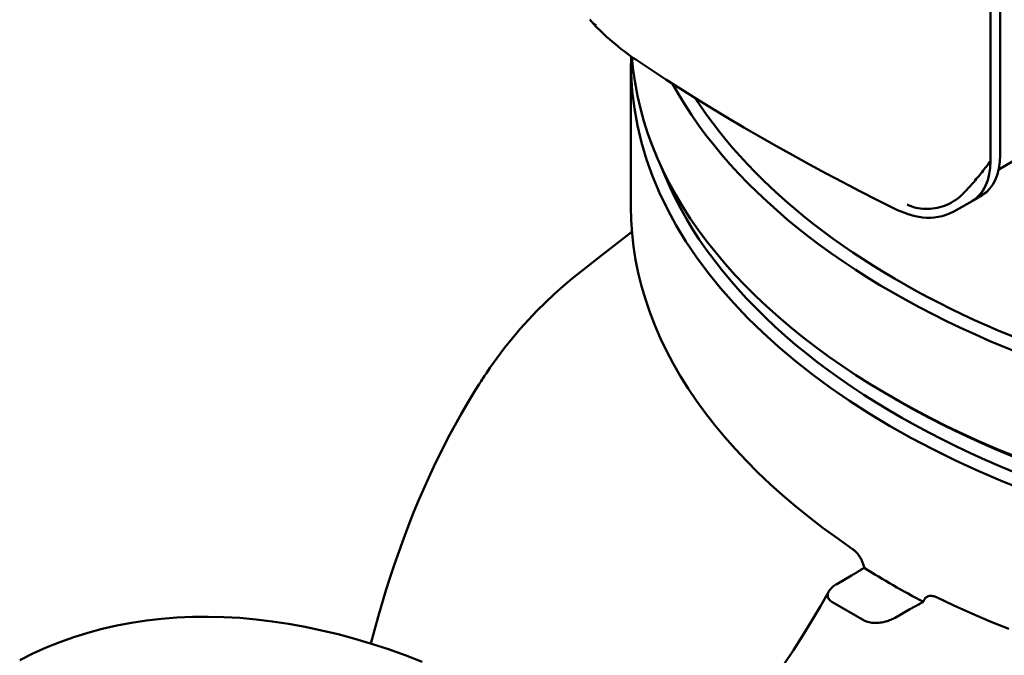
# Model space of a CAD drawing. Header units: millimetres. Extents: x 179 to 1975, y 100 to 1286.
# Tile 55 of 77: x 1611 to 1719, y 634 to 703. Entities that reach past the tile are written whole.
import ezdxf

# ---------------------------------------------------------------- set-up
doc = ezdxf.new("R2010")
doc.units = ezdxf.units.MM
doc.header["$LTSCALE"] = 5
doc.layers.add('Sichtbare Kanten(DIN)', color=7, linetype='Continuous', lineweight=50)

msp = doc.modelspace()

# ---------------------------------------------------------------- linework, layer by layer
at = {"layer": 'Sichtbare Kanten(DIN)'}
for p, q in [((1717.13, 756.49), (1717.13, 687.81)), ((1717.13, 756.49), (1717.13, 687.81)), ((1718.19, 688.43), (1718.19, 757.11)), ((1677.97, 682.8), (1677.97, 698.42)), ((1729.87, 693.87), (1718.04, 686.89)), ((1715.13, 683.44), (1713.13, 682.3)), ((1716.24, 684.09), (1715.18, 683.47)), ((1706.97, 661.73), (1706.26, 662.15)), ((1700.39, 641.69), (1701.99, 642.61)), ((1703.11, 643.3), (1703.38, 643.45)), ((1703.39, 637.71), (1699.85, 639.75)), ((1709.83, 639.74), (1709.55, 639.59)), ((1708.35, 638.94), (1706.75, 638.02))]:
    msp.add_line(p, q, dxfattribs=at)
at = {"layer": 'Sichtbare Kanten(DIN)', "flags": 128}
for points in [[(1674.18, 702.58), (1674.14, 702.6), (1674.1, 702.63), (1674.06, 702.66), (1674.02, 702.69), (1673.99, 702.71), (1673.95, 702.74), (1673.91, 702.77), (1673.88, 702.8), (1673.84, 702.84), (1673.81, 702.87), (1673.77, 702.9), (1673.74, 702.93), (1673.71, 702.97), (1673.68, 703), (1673.64, 703.03), (1673.61, 703.07), (1673.58, 703.11), (1673.55, 703.14), (1673.52, 703.18), (1673.5, 703.22)], [(1678.49, 698.86), (1678.19, 699.06), (1677.88, 699.28), (1677.56, 699.52), (1677.24, 699.76), (1676.92, 700.01), (1676.59, 700.27), (1676.27, 700.53), (1675.95, 700.8), (1675.63, 701.07), (1675.32, 701.35), (1675.02, 701.63), (1674.73, 701.91), (1674.16, 702.47), (1673.64, 703.04)], [(1706.65, 682.64), (1704.77, 683.58), (1702.9, 684.52), (1701.05, 685.48), (1699.22, 686.45), (1697.4, 687.43), (1695.59, 688.42), (1693.81, 689.42), (1692.04, 690.43), (1690.28, 691.45), (1688.55, 692.48), (1686.83, 693.52), (1685.12, 694.57), (1683.44, 695.63), (1681.77, 696.69), (1680.12, 697.77), (1678.49, 698.86)], [(1717.13, 687.81), (1717.02, 687.66), (1716.91, 687.51), (1716.8, 687.36), (1716.68, 687.21), (1716.57, 687.06), (1716.45, 686.91), (1716.33, 686.75), (1716.21, 686.6), (1716.09, 686.45), (1715.97, 686.3), (1715.85, 686.15), (1715.72, 686), (1715.59, 685.85), (1715.47, 685.69), (1715.34, 685.54), (1715.21, 685.39), (1715.08, 685.24), (1714.94, 685.09), (1714.81, 684.95), (1714.67, 684.8), (1714.54, 684.65), (1714.4, 684.5), (1714.26, 684.36), (1714.12, 684.21)], [(1708.06, 683.07), (1708.28, 682.96), (1708.51, 682.87), (1708.75, 682.78), (1708.99, 682.71), (1709.24, 682.66), (1709.5, 682.62), (1709.75, 682.59), (1710.01, 682.57), (1710.28, 682.57), (1710.54, 682.58), (1710.81, 682.61), (1711.07, 682.65), (1711.33, 682.7), (1711.6, 682.76), (1711.86, 682.84), (1712.12, 682.93), (1712.37, 683.04), (1712.62, 683.15), (1712.87, 683.28), (1713.11, 683.42), (1713.34, 683.57), (1713.56, 683.73), (1713.78, 683.9), (1713.99, 684.08)], [(1714.12, 684.21), (1714.12, 684.2), (1714.11, 684.2), (1714.1, 684.19), (1714.1, 684.19), (1714.09, 684.18), (1714.09, 684.18), (1714.08, 684.17), (1714.08, 684.17), (1714.07, 684.16), (1714.07, 684.16), (1714.06, 684.15), (1714.06, 684.14), (1714.05, 684.14), (1714.04, 684.13), (1714.04, 684.13), (1714.03, 684.12), (1714.03, 684.12), (1714.02, 684.11), (1714.02, 684.11), (1714.01, 684.1), (1714.01, 684.1), (1714, 684.09), (1713.99, 684.09), (1713.99, 684.08)], [(1702.12, 645.5), (1700.49, 646.64), (1698.91, 647.79), (1697.39, 648.96), (1695.91, 650.16), (1694.49, 651.37), (1693.12, 652.59), (1691.8, 653.84), (1690.54, 655.1), (1689.34, 656.38), (1688.2, 657.68), (1687.11, 658.99), (1686.08, 660.31), (1685.11, 661.65), (1684.19, 663), (1683.34, 664.37), (1682.55, 665.74), (1681.83, 667.12), (1681.16, 668.52), (1680.56, 669.92), (1680.02, 671.33), (1679.54, 672.75), (1679.12, 674.17), (1678.77, 675.6), (1678.48, 677.03), (1678.26, 678.47), (1678.1, 679.91), (1678, 681.36), (1677.97, 682.8)], [(1713.13, 682.3), (1712.73, 682.1), (1712.31, 681.93), (1711.88, 681.79), (1711.45, 681.7), (1711.01, 681.63), (1710.58, 681.6), (1710.15, 681.61), (1709.73, 681.64), (1709.32, 681.7), (1708.92, 681.78), (1708.53, 681.89), (1708.15, 682.01), (1707.4, 682.29), (1707.02, 682.46), (1706.65, 682.64)], [(1678.08, 680.08), (1674.8, 677.55), (1671.57, 674.98)], [(1649.63, 635.2), (1650.43, 638.1), (1651.28, 640.98), (1651.74, 642.42), (1652.21, 643.84), (1652.71, 645.26), (1653.22, 646.67), (1653.75, 648.08), (1654.3, 649.47), (1654.87, 650.86), (1655.47, 652.24), (1656.09, 653.61), (1656.73, 654.97), (1657.39, 656.31), (1658.07, 657.65), (1658.78, 658.97), (1659.51, 660.28), (1660.27, 661.58), (1661.05, 662.86), (1661.45, 663.49), (1661.65, 663.81), (1661.75, 663.97), (1661.85, 664.11), (1662.03, 664.39), (1662.22, 664.68), (1662.61, 665.24), (1663.4, 666.35), (1664.21, 667.43), (1665.05, 668.49), (1665.91, 669.51), (1666.8, 670.5), (1667.71, 671.46), (1668.65, 672.39), (1669.6, 673.29), (1670.58, 674.15), (1671.57, 674.98)], [(1703.38, 643.45), (1703.36, 643.55), (1703.33, 643.65), (1703.31, 643.75), (1703.27, 643.85), (1703.24, 643.95), (1703.2, 644.05), (1703.16, 644.15), (1703.12, 644.25), (1703.07, 644.35), (1703.02, 644.44), (1702.97, 644.54), (1702.91, 644.63), (1702.85, 644.72), (1702.8, 644.81), (1702.73, 644.89), (1702.67, 644.97), (1702.6, 645.05), (1702.54, 645.13), (1702.47, 645.2), (1702.4, 645.27), (1702.33, 645.33), (1702.26, 645.39), (1702.19, 645.45), (1702.12, 645.5)], [(1701.99, 642.61), (1702.03, 642.63), (1702.08, 642.66), (1702.12, 642.69), (1702.17, 642.71), (1702.22, 642.74), (1702.26, 642.77), (1702.31, 642.8), (1702.35, 642.82), (1702.4, 642.85), (1702.44, 642.88), (1702.49, 642.91), (1702.53, 642.94), (1702.58, 642.97), (1702.63, 642.99), (1702.67, 643.02), (1702.72, 643.05), (1702.77, 643.08), (1702.81, 643.11), (1702.86, 643.14), (1702.91, 643.17), (1702.96, 643.2), (1703.01, 643.23), (1703.06, 643.26), (1703.11, 643.3)], [(1699.85, 639.75), (1699.75, 639.81), (1699.66, 639.89), (1699.58, 639.97), (1699.51, 640.05), (1699.47, 640.13), (1699.43, 640.22), (1699.41, 640.31), (1699.4, 640.4), (1699.4, 640.49), (1699.41, 640.58), (1699.43, 640.67), (1699.46, 640.75), (1699.5, 640.84), (1699.55, 640.93), (1699.61, 641.02), (1699.67, 641.1), (1699.74, 641.18), (1699.81, 641.25), (1699.9, 641.33), (1699.99, 641.41), (1700.08, 641.48), (1700.18, 641.56), (1700.28, 641.62), (1700.39, 641.69)], [(1699.53, 640.89), (1698.6, 639.26), (1697.64, 637.65), (1696.67, 636.05), (1695.67, 634.47), (1694.64, 632.9), (1693.6, 631.36), (1692.53, 629.83), (1691.44, 628.33), (1690.34, 626.85), (1689.21, 625.39), (1688.07, 623.96), (1686.91, 622.56), (1685.73, 621.18), (1684.54, 619.82), (1683.34, 618.5), (1682.12, 617.21)], [(1711.24, 640.25), (1711.15, 640.29), (1711.07, 640.32), (1710.99, 640.35), (1710.91, 640.37), (1710.83, 640.38), (1710.76, 640.4), (1710.68, 640.4), (1710.61, 640.4), (1710.54, 640.4), (1710.47, 640.39), (1710.4, 640.37), (1710.34, 640.35), (1710.27, 640.33), (1710.22, 640.3), (1710.16, 640.26), (1710.11, 640.22), (1710.06, 640.18), (1710.01, 640.13), (1709.97, 640.07), (1709.94, 640.01), (1709.9, 639.95), (1709.87, 639.89), (1709.85, 639.82), (1709.83, 639.74)], [(1709.55, 639.59), (1709.49, 639.56), (1709.44, 639.53), (1709.39, 639.5), (1709.33, 639.47), (1709.28, 639.45), (1709.23, 639.42), (1709.18, 639.39), (1709.13, 639.36), (1709.08, 639.34), (1709.03, 639.31), (1708.98, 639.28), (1708.93, 639.26), (1708.88, 639.23), (1708.83, 639.2), (1708.78, 639.18), (1708.73, 639.15), (1708.68, 639.13), (1708.63, 639.1), (1708.59, 639.07), (1708.54, 639.05), (1708.49, 639.02), (1708.44, 638.99), (1708.4, 638.97), (1708.35, 638.94)], [(1719.12, 636.79), (1717.09, 637.62), (1715.1, 638.47), (1713.14, 639.35), (1711.24, 640.25)], [(1655.23, 633.21), (1653.39, 633.92), (1651.55, 634.57), (1649.72, 635.17), (1647.89, 635.72), (1646.07, 636.21), (1644.27, 636.64), (1642.47, 637.03), (1640.68, 637.35), (1638.9, 637.62), (1637.13, 637.83), (1635.38, 637.99), (1633.64, 638.09), (1631.92, 638.13), (1630.21, 638.12), (1628.52, 638.04), (1626.85, 637.91), (1625.2, 637.72), (1623.57, 637.47), (1621.96, 637.17), (1620.37, 636.8), (1618.81, 636.38), (1617.27, 635.9), (1615.76, 635.36), (1614.27, 634.77), (1612.81, 634.11), (1611.39, 633.4)], [(1706.75, 638.02), (1706.64, 637.96), (1706.53, 637.9), (1706.4, 637.84), (1706.27, 637.79), (1706.14, 637.74), (1706, 637.69), (1705.87, 637.65), (1705.74, 637.61), (1705.59, 637.57), (1705.44, 637.54), (1705.29, 637.51), (1705.14, 637.49), (1704.98, 637.47), (1704.83, 637.46), (1704.68, 637.45), (1704.52, 637.45), (1704.36, 637.46), (1704.2, 637.47), (1704.05, 637.49), (1703.91, 637.52), (1703.77, 637.55), (1703.63, 637.6), (1703.5, 637.65), (1703.39, 637.71)]]:
    msp.add_lwpolyline(points, dxfattribs=at)
at = {"layer": 'Sichtbare Kanten(DIN)'}
for centre, major_axis, ratio, start_param, end_param in [((1775.47, 713.14), (-97.5, 0), 0.575862, 0.305984, 2.955296), ((1775.47, 701.69), (97.5, 0), 0.575862, 3.186963, 6.283185), ((1775.47, 698.42), (-97.5, 0), 0.575862, 6.269149, 9.453904), ((1775.47, 713.96), (-96.5, 0), 0.575862, 0.35459, 2.60115), ((1710.41, 691.68), (4.74, -8.23), 0.578093, 6.274832, 7.070517), ((1710.41, 691.68), (4.74, -8.23), 0.578093, 6.278805, 7.070555), ((1711.48, 692.3), (4.73, -8.22), 0.578093, 0.006183, 0.787332), ((1775.47, 699.24), (96.5, 0), 0.575862, 3.3572, 6.067577), ((1775.47, 700.88), (96.5, 0), 0.575862, 3.923138, 5.50164), ((1775.47, 681.26), (97.5, 0), 0.575862, 3.880201, 3.973781)]:
    msp.add_ellipse(centre, major_axis=major_axis, ratio=ratio, start_param=start_param, end_param=end_param, dxfattribs=at)

doc.saveas('drawing.dxf')
